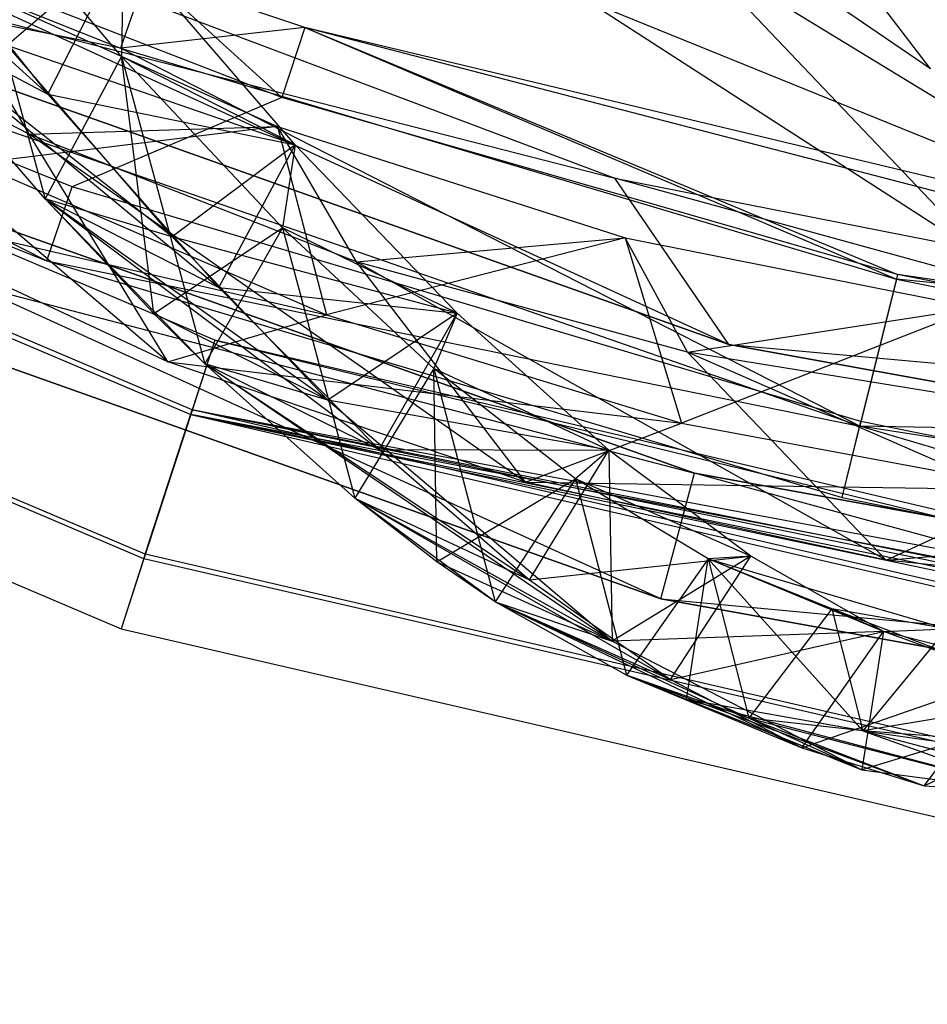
# Model space of a CAD drawing. Extents: x 5.4 to 34.8, y -14.7 to 14.7.
# Tile 78 of 251: x 15.4 to 16.8, y -14.6 to -13.1. Entities that reach past the tile are written whole.
import ezdxf

# ---------------------------------------------------------------- set-up
doc = ezdxf.new("R2010")
doc.units = 0
doc.header["$LTSCALE"] = 2.54
doc.layers.get('0').update_dxf_attribs({"color": 13, "linetype": 'CONTINUOUS'})

# ---------------------------------------------------------------- blocks, each defined once
blk = doc.blocks.new('BOHO_S_PM_7777_STL')
at = {"color": 0}
for p, q in [((16.5041, -13.575, 4.4547), (14.1886, -12.5134, 4.4547)), ((14.1886, -12.5134, 4.4547), (16.3291, -13.3193, 4.4547)), ((16.5041, -13.575, 4.4547), (14.1886, -12.5134, 4.4547)), ((14.1886, -12.5134, 4.6547), (16.3291, -13.3193, 4.4547)), ((14.1886, -12.5134, 4.4547), (16.3291, -13.3193, 4.4547)), ((14.1886, -12.5134, 4.6547), (16.3291, -13.3193, 4.4547)), ((14.1886, -12.5134, 4.6547), (16.3291, -13.3193, 4.6547)), ((14.1886, -12.5134, 4.6547), (16.3291, -13.3193, 4.6547)), ((15.7133, -13.5684, 7.6618), (13.4242, -12.5967, 7.6618)), ((15.7133, -13.5684, 7.6618), (13.4242, -12.5967, 7.6618)), ((14.4104, -12.6581, 12.3618), (15.568, -13.1191, 12.3618)), ((14.4104, -12.6581, 12.3618), (15.568, -13.1191, 12.3618)), ((15.8165, -13.195, 11.9575), (14.4134, -12.6514, 11.9575)), ((15.8165, -13.195, 11.9575), (14.4134, -12.6514, 11.9575)), ((13.3677, -12.703, 7.8618), (15.6761, -13.6828, 7.8618)), ((13.3677, -12.703, 7.8618), (15.6761, -13.6828, 7.8618)), ((15.6784, -13.6758, 7.4575), (13.3711, -12.6965, 7.4575)), ((15.6784, -13.6758, 7.4575), (13.3711, -12.6965, 7.4575)), ((14.9177, -12.7042, 13.2109), (15.4563, -13.19, 12.5886)), ((14.9177, -12.7042, 13.2109), (15.4563, -13.19, 12.5886)), ((16.8146, -13.151, 13.3333), (16.5028, -12.7398, 13.8053)), ((16.8146, -13.151, 13.3333), (16.5028, -12.7398, 13.8053)), ((16.8146, -13.151, 13.3333), (16.2663, -12.7772, 13.9135)), ((16.8975, -13.4408, 13.3773), (16.2663, -12.7772, 13.9135)), ((16.8146, -13.151, 13.3333), (16.2663, -12.7772, 13.9135)), ((16.8975, -13.4408, 13.3773), (16.2663, -12.7772, 13.9135)), ((14.3733, -12.8188, 4.4547), (16.5041, -13.575, 4.4547)), ((16.5041, -13.575, 4.4547), (14.3733, -12.8188, 4.6547)), ((16.5041, -13.575, 4.4547), (14.3733, -12.8188, 4.6547)), ((16.5041, -13.575, 4.6547), (14.3733, -12.8188, 4.6547)), ((14.3733, -12.8188, 4.4547), (16.5041, -13.575, 4.4547)), ((14.3733, -12.8188, 4.6547), (16.3291, -13.3193, 4.6547)), ((14.3733, -12.8188, 4.6547), (16.3291, -13.3193, 4.6547)), ((16.5041, -13.575, 4.6547), (14.3733, -12.8188, 4.6547)), ((15.5698, -13.1321, 12.0943), (15.3072, -12.8219, 12.7379)), ((15.3072, -12.8219, 12.7379), (15.452, -13.3513, 11.9268)), ((15.3072, -12.8219, 12.7379), (15.452, -13.3513, 11.9268)), ((15.5698, -13.1321, 12.0943), (15.3072, -12.8219, 12.7379)), ((15.1808, -12.8469, 13.2319), (15.4563, -13.19, 12.5886)), ((15.1808, -12.8469, 13.2319), (15.4563, -13.19, 12.5886)), ((16.7059, -13.7009, 12.3575), (14.3144, -12.8708, 12.3575)), ((14.3144, -12.8708, 12.3575), (15.4545, -13.4463, 12.1533)), ((14.3144, -12.8708, 12.3575), (15.4545, -13.4463, 12.1533)), ((15.568, -13.1191, 12.3618), (14.3144, -12.8708, 12.3575)), ((16.7059, -13.7009, 12.3575), (14.3144, -12.8708, 12.3575)), ((15.568, -13.1191, 12.3618), (14.3144, -12.8708, 12.3575)), ((15.4939, -13.3326, 11.9533), (14.3174, -12.8641, 11.9533)), ((15.4939, -13.3326, 11.9533), (14.3174, -12.8641, 11.9533)), ((15.6063, -13.8978, 7.4533), (13.2615, -12.9025, 7.4533)), ((15.6063, -13.8978, 7.4533), (13.2615, -12.9025, 7.4533)), ((15.604, -13.9048, 7.8575), (13.2581, -12.909, 7.8575)), ((15.604, -13.9048, 7.8575), (13.2581, -12.909, 7.8575)), ((15.5726, -12.9617, 12.7447), (15.3939, -13.1151, 12.7389)), ((15.5726, -12.9617, 12.7447), (15.3939, -13.1151, 12.7389)), ((15.4563, -13.19, 12.5886), (15.5726, -12.9617, 12.7447)), ((15.4563, -13.19, 12.5886), (15.5726, -12.9617, 12.7447)), ((15.5726, -12.9617, 12.7447), (15.5698, -13.1321, 12.0943)), ((15.5726, -12.9617, 12.7447), (15.5698, -13.1321, 12.0943)), ((15.837, -13.2682, 12.0846), (15.5726, -12.9617, 12.7447)), ((15.837, -13.2682, 12.0846), (15.5726, -12.9617, 12.7447)), ((15.837, -13.2682, 12.0846), (15.5726, -12.9617, 12.7447)), ((14.2679, -12.9738, 12.1533), (15.4545, -13.4463, 12.1533)), ((14.2679, -12.9738, 12.1533), (15.4545, -13.4463, 12.1533)), ((13.205, -13.0088, 7.6533), (15.5691, -14.0123, 7.6533)), ((13.205, -13.0088, 7.6533), (15.5691, -14.0123, 7.6533)), ((16.4513, -13.7729, 10.1567), (14.2895, -13.0057, 10.1567)), ((14.2895, -13.0057, 10.1567), (16.4513, -13.7729, 9.9567)), ((16.4513, -13.7729, 9.9567), (14.2895, -13.0057, 9.9567)), ((14.2895, -13.0057, 10.1567), (16.4513, -13.7729, 9.9567)), ((16.4513, -13.7729, 10.1567), (14.2895, -13.0057, 10.1567)), ((16.3998, -13.9661, 9.9567), (14.2895, -13.0057, 9.9567)), ((16.4513, -13.7729, 9.9567), (14.2895, -13.0057, 9.9567)), ((16.3998, -13.9661, 9.9567), (14.2895, -13.0057, 9.9567)), ((15.4273, -13.2518, 10.749), (14.9316, -12.9957, 11.4341)), ((15.6407, -13.6017, 10.5407), (14.9316, -12.9957, 11.4341)), ((15.4273, -13.2518, 10.749), (14.9316, -12.9957, 11.4341)), ((15.6407, -13.6017, 10.5407), (14.9316, -12.9957, 11.4341)), ((15.4273, -13.2518, 10.749), (15.2829, -13.0032, 11.1316)), ((15.2829, -13.0032, 11.1316), (15.8099, -13.2397, 10.3979)), ((15.4273, -13.2518, 10.749), (15.2829, -13.0032, 11.1316)), ((15.2829, -13.0032, 11.1316), (15.8099, -13.2397, 10.3979)), ((15.6075, -13.0054, 12.1618), (15.568, -13.1191, 12.3618)), ((15.6075, -13.0054, 12.1618), (15.568, -13.1191, 12.3618)), ((15.8516, -13.0875, 12.1618), (15.6075, -13.0054, 12.1618)), ((15.6075, -13.0054, 12.1618), (15.8165, -13.195, 11.9575)), ((15.6075, -13.0054, 12.1618), (15.8165, -13.195, 11.9575)), ((15.8516, -13.0875, 12.1618), (15.6075, -13.0054, 12.1618)), ((16.5508, -13.03, 13.8644), (17.1546, -13.3989, 13.2284)), ((16.5508, -13.03, 13.8644), (17.1546, -13.3989, 13.2284)), ((15.452, -13.3513, 11.9268), (15.1909, -13.0502, 12.5818)), ((15.1909, -13.0502, 12.5818), (15.4563, -13.19, 12.5886)), ((15.1909, -13.0502, 12.5818), (15.4563, -13.19, 12.5886)), ((15.1909, -13.0502, 12.5818), (15.7192, -13.4874, 11.917)), ((15.1909, -13.0502, 12.5818), (15.7192, -13.4874, 11.917)), ((15.452, -13.3513, 11.9268), (15.1909, -13.0502, 12.5818)), ((15.6477, -13.4096, 12.1065), (15.1909, -13.0502, 12.5818)), ((15.452, -13.3513, 11.9268), (15.1909, -13.0502, 12.5818)), ((15.6477, -13.4096, 12.1065), (15.1909, -13.0502, 12.5818)), ((16.8975, -13.4408, 13.3773), (16.2851, -13.0458, 14.0031)), ((16.2851, -13.0458, 14.0031), (17.1546, -13.3989, 13.2284)), ((16.2851, -13.0458, 14.0031), (17.1546, -13.3989, 13.2284)), ((16.8975, -13.4408, 13.3773), (16.2851, -13.0458, 14.0031)), ((15.8516, -13.0875, 12.1618), (15.568, -13.1191, 12.3618)), ((15.8516, -13.0875, 12.1618), (15.568, -13.1191, 12.3618)), ((15.8516, -13.0875, 12.1618), (15.8165, -13.195, 11.9575)), ((15.8516, -13.0875, 12.1618), (15.8165, -13.195, 11.9575)), ((18.0023, -13.6024, 12.1618), (15.8516, -13.0875, 12.1618)), ((15.8516, -13.0875, 12.1618), (16.7624, -13.4745, 12.3618)), ((15.8516, -13.0875, 12.1618), (16.7624, -13.4745, 12.3618)), ((18.0686, -13.6639, 12.0701), (15.8516, -13.0875, 12.1618)), ((18.0023, -13.6024, 12.1618), (15.8516, -13.0875, 12.1618)), ((15.8516, -13.0875, 12.1618), (16.7641, -13.4673, 11.9575)), ((15.8516, -13.0875, 12.1618), (16.7641, -13.4673, 11.9575)), ((18.0686, -13.6639, 12.0701), (15.8516, -13.0875, 12.1618)), ((15.837, -13.2682, 12.0846), (15.3939, -13.1151, 12.7389)), ((15.3939, -13.1151, 12.7389), (15.6477, -13.4096, 12.1065)), ((15.837, -13.2682, 12.0846), (15.3939, -13.1151, 12.7389)), ((15.3939, -13.1151, 12.7389), (15.6477, -13.4096, 12.1065)), ((15.568, -13.1191, 12.3618), (16.7624, -13.4745, 12.3618)), ((16.7059, -13.7009, 12.3575), (15.568, -13.1191, 12.3618)), ((15.568, -13.1191, 12.3618), (16.7624, -13.4745, 12.3618)), ((16.7059, -13.7009, 12.3575), (15.568, -13.1191, 12.3618)), ((15.5698, -13.1321, 12.0943), (15.452, -13.3513, 11.9268)), ((15.5698, -13.1321, 12.0943), (15.452, -13.3513, 11.9268)), ((15.5698, -13.1321, 12.0943), (15.452, -13.3513, 11.9268)), ((15.837, -13.2682, 12.0846), (15.5698, -13.1321, 12.0943)), ((15.837, -13.2682, 12.0846), (15.5698, -13.1321, 12.0943)), ((15.8176, -13.3955, 11.4235), (15.5698, -13.1321, 12.0943)), ((15.5698, -13.1321, 12.0943), (15.6978, -13.6049, 11.2453)), ((15.5698, -13.1321, 12.0943), (15.6978, -13.6049, 11.2453)), ((15.8176, -13.3955, 11.4235), (15.5698, -13.1321, 12.0943)), ((15.6193, -13.5274, 11.4702), (15.5698, -13.1321, 12.0943)), ((15.8176, -13.3955, 11.4235), (15.5698, -13.1321, 12.0943)), ((15.6193, -13.5274, 11.4702), (15.5698, -13.1321, 12.0943)), ((14.2077, -13.1882, 10.1567), (16.4513, -13.7729, 10.1567)), ((14.2077, -13.1882, 10.1567), (16.4513, -13.7729, 10.1567)), ((14.2077, -13.1882, 10.1567), (16.3998, -13.9661, 10.1567)), ((16.3998, -13.9661, 9.9567), (14.2077, -13.1882, 9.9567)), ((16.3998, -13.9661, 9.9567), (14.2077, -13.1882, 9.9567)), ((16.3998, -13.9661, 9.9567), (14.2077, -13.1882, 10.1567)), ((16.3998, -13.9661, 9.9567), (14.2077, -13.1882, 10.1567)), ((14.2077, -13.1882, 10.1567), (16.3998, -13.9661, 10.1567)), ((15.4563, -13.19, 12.5886), (15.837, -13.2682, 12.0846)), ((15.4563, -13.19, 12.5886), (15.837, -13.2682, 12.0846)), ((15.4563, -13.19, 12.5886), (15.7192, -13.4874, 11.917)), ((15.4563, -13.19, 12.5886), (15.7192, -13.4874, 11.917)), ((15.8165, -13.195, 11.9575), (15.4939, -13.3326, 11.9533)), ((15.8165, -13.195, 11.9575), (15.4939, -13.3326, 11.9533)), ((16.7641, -13.4673, 11.9575), (15.8165, -13.195, 11.9575)), ((16.7641, -13.4673, 11.9575), (15.8165, -13.195, 11.9575)), ((15.8099, -13.2397, 10.3979), (15.3456, -13.2965, 11.1349)), ((15.8099, -13.2397, 10.3979), (15.3456, -13.2965, 11.1349)), ((15.4273, -13.2518, 10.749), (15.8099, -13.2397, 10.3979)), ((15.4273, -13.2518, 10.749), (15.8099, -13.2397, 10.3979)), ((15.9312, -13.448, 10.0428), (15.4273, -13.2518, 10.749)), ((16.1913, -13.787, 9.7644), (15.4273, -13.2518, 10.749)), ((15.9312, -13.448, 10.0428), (15.4273, -13.2518, 10.749)), ((16.1913, -13.787, 9.7644), (15.4273, -13.2518, 10.749)), ((15.6407, -13.6017, 10.5407), (15.4273, -13.2518, 10.749)), ((15.6407, -13.6017, 10.5407), (15.4273, -13.2518, 10.749)), ((15.9312, -13.448, 10.0428), (15.8099, -13.2397, 10.3979)), ((15.8099, -13.2397, 10.3979), (16.3447, -13.4108, 9.6423)), ((15.9312, -13.448, 10.0428), (15.8099, -13.2397, 10.3979)), ((15.8099, -13.2397, 10.3979), (16.3447, -13.4108, 9.6423)), ((15.8099, -13.2397, 10.3979), (15.8851, -13.5297, 10.3822)), ((15.8099, -13.2397, 10.3979), (15.8851, -13.5297, 10.3822)), ((15.837, -13.2682, 12.0846), (15.6477, -13.4096, 12.1065)), ((15.837, -13.2682, 12.0846), (15.6477, -13.4096, 12.1065)), ((15.7192, -13.4874, 11.917), (15.837, -13.2682, 12.0846)), ((15.7192, -13.4874, 11.917), (15.837, -13.2682, 12.0846)), ((15.837, -13.2682, 12.0846), (15.8176, -13.3955, 11.4235)), ((15.837, -13.2682, 12.0846), (15.8176, -13.3955, 11.4235)), ((16.0861, -13.5269, 11.3974), (15.837, -13.2682, 12.0846)), ((16.0861, -13.5269, 11.3974), (15.837, -13.2682, 12.0846)), ((16.0861, -13.5269, 11.3974), (15.837, -13.2682, 12.0846)), ((15.3456, -13.2965, 11.1349), (15.8851, -13.5297, 10.3822)), ((15.3456, -13.2965, 11.1349), (15.8851, -13.5297, 10.3822)), ((18.7285, -13.9795, 4.4547), (16.3291, -13.3193, 4.4547)), ((16.3291, -13.3193, 4.4547), (18.5732, -13.7619, 4.4547)), ((18.7285, -13.9795, 4.4547), (16.3291, -13.3193, 4.4547)), ((16.5041, -13.575, 4.4547), (16.3291, -13.3193, 4.4547)), ((16.5041, -13.575, 4.4547), (16.3291, -13.3193, 4.4547)), ((16.3291, -13.3193, 4.6547), (16.3291, -13.3193, 4.4547)), ((16.3291, -13.3193, 4.6547), (16.3291, -13.3193, 4.4547)), ((16.3291, -13.3193, 4.6547), (18.5732, -13.7619, 4.4547)), ((16.3291, -13.3193, 4.4547), (18.5732, -13.7619, 4.4547)), ((16.3291, -13.3193, 4.6547), (18.5732, -13.7619, 4.4547)), ((16.3291, -13.3193, 4.6547), (18.5732, -13.7619, 4.6547)), ((16.5041, -13.575, 4.6547), (16.3291, -13.3193, 4.6547)), ((16.5041, -13.575, 4.6547), (16.3291, -13.3193, 4.6547)), ((16.3291, -13.3193, 4.6547), (18.5732, -13.7619, 4.6547)), ((15.4545, -13.4463, 12.1533), (15.4939, -13.3326, 11.9533)), ((15.4545, -13.4463, 12.1533), (15.4939, -13.3326, 11.9533)), ((16.7077, -13.6938, 11.9533), (15.4939, -13.3326, 11.9533)), ((16.7077, -13.6938, 11.9533), (15.4939, -13.3326, 11.9533)), ((15.6407, -13.6017, 10.5407), (15.0975, -13.3478, 11.2955)), ((15.0975, -13.3478, 11.2955), (15.8851, -13.5297, 10.3822)), ((15.0975, -13.3478, 11.2955), (15.8851, -13.5297, 10.3822)), ((15.6407, -13.6017, 10.5407), (15.0975, -13.3478, 11.2955)), ((15.6978, -13.6049, 11.2453), (15.452, -13.3513, 11.9268)), ((15.452, -13.3513, 11.9268), (15.7192, -13.4874, 11.917)), ((15.452, -13.3513, 11.9268), (15.7192, -13.4874, 11.917)), ((15.452, -13.3513, 11.9268), (15.9662, -13.7364, 11.2192)), ((15.452, -13.3513, 11.9268), (15.9662, -13.7364, 11.2192)), ((15.6978, -13.6049, 11.2453), (15.452, -13.3513, 11.9268)), ((15.6193, -13.5274, 11.4702), (15.452, -13.3513, 11.9268)), ((15.8874, -13.6605, 11.4493), (15.452, -13.3513, 11.9268)), ((15.6193, -13.5274, 11.4702), (15.452, -13.3513, 11.9268)), ((15.8874, -13.6605, 11.4493), (15.452, -13.3513, 11.9268)), ((15.6477, -13.4096, 12.1065), (15.452, -13.3513, 11.9268)), ((15.6477, -13.4096, 12.1065), (15.452, -13.3513, 11.9268)), ((15.6193, -13.5274, 11.4702), (15.8176, -13.3955, 11.4235)), ((15.6193, -13.5274, 11.4702), (15.8176, -13.3955, 11.4235)), ((15.8176, -13.3955, 11.4235), (15.6978, -13.6049, 11.2453)), ((15.8176, -13.3955, 11.4235), (15.6978, -13.6049, 11.2453)), ((15.8176, -13.3955, 11.4235), (15.6978, -13.6049, 11.2453)), ((16.0861, -13.5269, 11.3974), (15.8176, -13.3955, 11.4235)), ((16.0861, -13.5269, 11.3974), (15.8176, -13.3955, 11.4235)), ((16.0504, -13.6119, 10.7287), (15.8176, -13.3955, 11.4235)), ((15.8176, -13.3955, 11.4235), (15.9285, -13.8114, 10.5406)), ((15.8176, -13.3955, 11.4235), (15.9285, -13.8114, 10.5406)), ((16.0504, -13.6119, 10.7287), (15.8176, -13.3955, 11.4235)), ((16.0861, -13.5269, 11.3974), (15.6477, -13.4096, 12.1065)), ((15.6477, -13.4096, 12.1065), (15.8874, -13.6605, 11.4493)), ((16.0861, -13.5269, 11.3974), (15.6477, -13.4096, 12.1065)), ((15.6477, -13.4096, 12.1065), (15.8874, -13.6605, 11.4493)), ((16.3447, -13.4108, 9.6423), (15.8851, -13.5297, 10.3822)), ((16.3447, -13.4108, 9.6423), (15.8851, -13.5297, 10.3822)), ((15.9312, -13.448, 10.0428), (16.3447, -13.4108, 9.6423)), ((15.9312, -13.448, 10.0428), (16.3447, -13.4108, 9.6423)), ((16.4407, -13.5867, 9.3192), (16.3447, -13.4108, 9.6423)), ((16.3447, -13.4108, 9.6423), (16.8848, -13.5189, 8.8692)), ((16.4407, -13.5867, 9.3192), (16.3447, -13.4108, 9.6423)), ((16.3447, -13.4108, 9.6423), (16.8848, -13.5189, 8.8692)), ((16.3447, -13.4108, 9.6423), (16.4314, -13.6961, 9.6093)), ((16.3447, -13.4108, 9.6423), (16.4314, -13.6961, 9.6093)), ((15.4545, -13.4463, 12.1533), (16.7059, -13.7009, 12.3575)), ((15.4545, -13.4463, 12.1533), (16.6786, -13.8106, 12.1533)), ((15.4545, -13.4463, 12.1533), (16.7059, -13.7009, 12.3575)), ((15.4545, -13.4463, 12.1533), (16.6786, -13.8106, 12.1533)), ((16.4407, -13.5867, 9.3192), (15.9312, -13.448, 10.0428)), ((16.7464, -13.9068, 8.9712), (15.9312, -13.448, 10.0428)), ((16.4407, -13.5867, 9.3192), (15.9312, -13.448, 10.0428)), ((16.7464, -13.9068, 8.9712), (15.9312, -13.448, 10.0428)), ((16.1913, -13.787, 9.7644), (15.9312, -13.448, 10.0428)), ((16.1913, -13.787, 9.7644), (15.9312, -13.448, 10.0428)), ((16.7624, -13.4745, 12.3618), (16.7059, -13.7009, 12.3575)), ((16.7624, -13.4745, 12.3618), (16.7059, -13.7009, 12.3575)), ((16.7641, -13.4673, 11.9575), (16.7077, -13.6938, 11.9533)), ((16.7641, -13.4673, 11.9575), (16.7077, -13.6938, 11.9533)), ((18.0023, -13.6024, 12.1618), (16.7624, -13.4745, 12.3618)), ((16.7624, -13.4745, 12.3618), (17.9837, -13.7214, 12.3618)), ((18.0023, -13.6024, 12.1618), (16.7624, -13.4745, 12.3618)), ((16.7624, -13.4745, 12.3618), (17.9837, -13.7214, 12.3618)), ((18.0686, -13.6639, 12.0701), (16.7641, -13.4673, 11.9575)), ((18.0686, -13.6639, 12.0701), (16.7641, -13.4673, 11.9575)), ((18.0795, -13.7285, 11.9575), (16.7641, -13.4673, 11.9575)), ((18.0795, -13.7285, 11.9575), (16.7641, -13.4673, 11.9575)), ((15.7192, -13.4874, 11.917), (16.0861, -13.5269, 11.3974)), ((15.7192, -13.4874, 11.917), (16.0861, -13.5269, 11.3974)), ((15.7192, -13.4874, 11.917), (15.9662, -13.7364, 11.2192)), ((15.7192, -13.4874, 11.917), (15.9662, -13.7364, 11.2192)), ((16.8848, -13.5189, 8.8692), (16.4314, -13.6961, 9.6093)), ((16.8848, -13.5189, 8.8692), (16.4314, -13.6961, 9.6093)), ((16.4407, -13.5867, 9.3192), (16.8848, -13.5189, 8.8692)), ((16.4407, -13.5867, 9.3192), (16.8848, -13.5189, 8.8692)), ((15.6978, -13.6049, 11.2453), (15.6193, -13.5274, 11.4702)), ((15.8874, -13.6605, 11.4493), (15.6193, -13.5274, 11.4702)), ((15.6978, -13.6049, 11.2453), (15.6193, -13.5274, 11.4702)), ((15.8874, -13.6605, 11.4493), (15.6193, -13.5274, 11.4702)), ((15.6407, -13.6017, 10.5407), (15.8851, -13.5297, 10.3822)), ((15.6407, -13.6017, 10.5407), (15.8851, -13.5297, 10.3822)), ((15.8851, -13.5297, 10.3822), (16.4314, -13.6961, 9.6093)), ((15.8851, -13.5297, 10.3822), (16.4314, -13.6961, 9.6093)), ((16.0861, -13.5269, 11.3974), (15.8874, -13.6605, 11.4493)), ((16.0861, -13.5269, 11.3974), (15.8874, -13.6605, 11.4493)), ((15.9662, -13.7364, 11.2192), (16.0861, -13.5269, 11.3974)), ((15.9662, -13.7364, 11.2192), (16.0861, -13.5269, 11.3974)), ((16.0861, -13.5269, 11.3974), (16.0504, -13.6119, 10.7287)), ((16.0861, -13.5269, 11.3974), (16.0504, -13.6119, 10.7287)), ((16.3196, -13.7377, 10.6875), (16.0861, -13.5269, 11.3974)), ((16.3196, -13.7377, 10.6875), (16.0861, -13.5269, 11.3974)), ((16.3196, -13.7377, 10.6875), (16.0861, -13.5269, 11.3974)), ((15.7133, -13.5684, 7.6618), (15.6761, -13.6828, 7.8618)), ((15.7133, -13.5684, 7.6618), (15.6761, -13.6828, 7.8618)), ((15.7133, -13.5684, 7.6618), (15.6784, -13.6758, 7.4575)), ((15.7133, -13.5684, 7.6618), (15.6784, -13.6758, 7.4575)), ((18.0163, -14.1104, 7.6618), (15.7133, -13.5684, 7.6618)), ((15.7133, -13.5684, 7.6618), (18.028, -14.1329, 7.6959)), ((15.7133, -13.5684, 7.6618), (18.028, -14.1329, 7.6959)), ((18.0163, -14.1104, 7.6618), (15.7133, -13.5684, 7.6618)), ((16.5041, -13.575, 4.4547), (16.5041, -13.575, 4.6547)), ((16.5041, -13.575, 4.4547), (16.5041, -13.575, 4.6547)), ((16.5041, -13.575, 4.4547), (18.7285, -13.9795, 4.4547)), ((18.7285, -13.9795, 4.4547), (16.5041, -13.575, 4.6547)), ((18.7285, -13.9795, 4.4547), (16.5041, -13.575, 4.6547)), ((18.7285, -13.9795, 4.6547), (16.5041, -13.575, 4.6547)), ((16.5041, -13.575, 4.4547), (18.7285, -13.9795, 4.4547)), ((16.5041, -13.575, 4.6547), (18.5732, -13.7619, 4.6547)), ((16.5041, -13.575, 4.6547), (18.5732, -13.7619, 4.6547)), ((18.7285, -13.9795, 4.6547), (16.5041, -13.575, 4.6547)), ((16.9537, -13.6701, 8.5819), (16.4407, -13.5867, 9.3192)), ((17.3034, -13.9641, 8.1653), (16.4407, -13.5867, 9.3192)), ((16.9537, -13.6701, 8.5819), (16.4407, -13.5867, 9.3192)), ((17.3034, -13.9641, 8.1653), (16.4407, -13.5867, 9.3192)), ((16.7464, -13.9068, 8.9712), (16.4407, -13.5867, 9.3192)), ((16.7464, -13.9068, 8.9712), (16.4407, -13.5867, 9.3192)), ((16.1913, -13.787, 9.7644), (15.6407, -13.6017, 10.5407)), ((15.6407, -13.6017, 10.5407), (16.4314, -13.6961, 9.6093)), ((15.6407, -13.6017, 10.5407), (16.4314, -13.6961, 9.6093)), ((16.1913, -13.787, 9.7644), (15.6407, -13.6017, 10.5407)), ((15.9285, -13.8114, 10.5406), (15.6978, -13.6049, 11.2453)), ((15.6978, -13.6049, 11.2453), (15.9662, -13.7364, 11.2192)), ((15.6978, -13.6049, 11.2453), (15.9662, -13.7364, 11.2192)), ((15.6978, -13.6049, 11.2453), (16.1977, -13.9372, 10.4994)), ((15.6978, -13.6049, 11.2453), (16.1977, -13.9372, 10.4994)), ((15.9285, -13.8114, 10.5406), (15.6978, -13.6049, 11.2453)), ((16.3247, -14.0314, 10.0752), (15.6978, -13.6049, 11.2453)), ((15.9285, -13.8114, 10.5406), (15.6978, -13.6049, 11.2453)), ((16.3247, -14.0314, 10.0752), (15.6978, -13.6049, 11.2453)), ((15.8874, -13.6605, 11.4493), (15.6978, -13.6049, 11.2453)), ((15.8874, -13.6605, 11.4493), (15.6978, -13.6049, 11.2453)), ((16.0504, -13.6119, 10.7287), (15.9285, -13.8114, 10.5406)), ((16.0504, -13.6119, 10.7287), (15.9285, -13.8114, 10.5406)), ((16.0504, -13.6119, 10.7287), (15.9285, -13.8114, 10.5406)), ((16.3196, -13.7377, 10.6875), (16.0504, -13.6119, 10.7287)), ((16.3196, -13.7377, 10.6875), (16.0504, -13.6119, 10.7287)), ((16.2685, -13.7816, 10.0141), (16.0504, -13.6119, 10.7287)), ((16.0504, -13.6119, 10.7287), (16.1446, -13.9708, 9.817)), ((16.0504, -13.6119, 10.7287), (16.1446, -13.9708, 9.817)), ((16.2685, -13.7816, 10.0141), (16.0504, -13.6119, 10.7287)), ((16.0551, -13.9092, 10.1246), (16.0504, -13.6119, 10.7287)), ((16.2685, -13.7816, 10.0141), (16.0504, -13.6119, 10.7287)), ((16.0551, -13.9092, 10.1246), (16.0504, -13.6119, 10.7287)), ((16.3196, -13.7377, 10.6875), (15.8874, -13.6605, 11.4493)), ((15.8874, -13.6605, 11.4493), (16.3247, -14.0314, 10.0752)), ((16.3196, -13.7377, 10.6875), (15.8874, -13.6605, 11.4493)), ((15.8874, -13.6605, 11.4493), (16.3247, -14.0314, 10.0752)), ((15.6761, -13.6828, 7.8618), (15.604, -13.9048, 7.8575)), ((15.6761, -13.6828, 7.8618), (15.604, -13.9048, 7.8575)), ((15.6063, -13.8978, 7.4533), (15.6784, -13.6758, 7.4575)), ((15.6063, -13.8978, 7.4533), (15.6784, -13.6758, 7.4575)), ((18.0604, -14.1702, 7.7494), (15.6761, -13.6828, 7.8618)), ((15.6761, -13.6828, 7.8618), (18.0884, -14.1881, 7.7723)), ((15.6761, -13.6828, 7.8618), (18.0884, -14.1881, 7.7723)), ((15.6761, -13.6828, 7.8618), (18.1197, -14.247, 7.8618)), ((18.028, -14.1329, 7.6959), (15.6761, -13.6828, 7.8618)), ((18.0604, -14.1702, 7.7494), (15.6761, -13.6828, 7.8618)), ((18.028, -14.1329, 7.6959), (15.6761, -13.6828, 7.8618)), ((15.6761, -13.6828, 7.8618), (18.1197, -14.247, 7.8618)), ((18.0476, -14.1474, 7.6038), (15.6784, -13.6758, 7.4575)), ((15.6784, -13.6758, 7.4575), (18.0163, -14.1104, 7.6618)), ((18.0476, -14.1474, 7.6038), (15.6784, -13.6758, 7.4575)), ((18.0743, -14.1655, 7.5785), (15.6784, -13.6758, 7.4575)), ((18.0743, -14.1655, 7.5785), (15.6784, -13.6758, 7.4575)), ((18.1207, -14.2397, 7.4575), (15.6784, -13.6758, 7.4575)), ((15.6784, -13.6758, 7.4575), (18.0163, -14.1104, 7.6618)), ((18.1207, -14.2397, 7.4575), (15.6784, -13.6758, 7.4575)), ((16.1913, -13.787, 9.7644), (16.4314, -13.6961, 9.6093)), ((16.1913, -13.787, 9.7644), (16.4314, -13.6961, 9.6093)), ((16.4314, -13.6961, 9.6093), (16.9819, -13.7985, 8.8201)), ((16.4314, -13.6961, 9.6093), (16.9819, -13.7985, 8.8201)), ((16.6786, -13.8106, 12.1533), (16.7077, -13.6938, 11.9533)), ((16.6786, -13.8106, 12.1533), (16.7077, -13.6938, 11.9533)), ((16.6786, -13.8106, 12.1533), (16.7059, -13.7009, 12.3575)), ((16.6786, -13.8106, 12.1533), (16.7059, -13.7009, 12.3575)), ((17.9304, -14.0637, 12.1533), (16.7059, -13.7009, 12.3575)), ((17.9304, -14.0637, 12.1533), (16.7059, -13.7009, 12.3575)), ((19.2072, -14.0907, 12.3575), (16.7059, -13.7009, 12.3575)), ((17.9837, -13.7214, 12.3618), (16.7059, -13.7009, 12.3575)), ((19.2072, -14.0907, 12.3575), (16.7059, -13.7009, 12.3575)), ((17.9837, -13.7214, 12.3618), (16.7059, -13.7009, 12.3575)), ((17.9489, -13.9447, 11.9533), (16.7077, -13.6938, 11.9533)), ((17.9489, -13.9447, 11.9533), (16.7077, -13.6938, 11.9533)), ((15.9662, -13.7364, 11.2192), (16.3196, -13.7377, 10.6875)), ((15.9662, -13.7364, 11.2192), (16.3196, -13.7377, 10.6875)), ((15.9662, -13.7364, 11.2192), (16.1977, -13.9372, 10.4994)), ((15.9662, -13.7364, 11.2192), (16.1977, -13.9372, 10.4994)), ((16.1977, -13.9372, 10.4994), (16.3196, -13.7377, 10.6875)), ((16.1977, -13.9372, 10.4994), (16.3196, -13.7377, 10.6875)), ((16.3196, -13.7377, 10.6875), (16.2685, -13.7816, 10.0141)), ((16.3196, -13.7377, 10.6875), (16.2685, -13.7816, 10.0141)), ((16.5383, -13.9009, 9.959), (16.3196, -13.7377, 10.6875)), ((16.5383, -13.9009, 9.959), (16.3196, -13.7377, 10.6875)), ((16.5383, -13.9009, 9.959), (16.3196, -13.7377, 10.6875)), ((16.3196, -13.7377, 10.6875), (16.3247, -14.0314, 10.0752)), ((16.3196, -13.7377, 10.6875), (16.3247, -14.0314, 10.0752)), ((16.0551, -13.9092, 10.1246), (16.2685, -13.7816, 10.0141)), ((16.0551, -13.9092, 10.1246), (16.2685, -13.7816, 10.0141)), ((16.2685, -13.7816, 10.0141), (16.1446, -13.9708, 9.817)), ((16.2685, -13.7816, 10.0141), (16.1446, -13.9708, 9.817)), ((16.2685, -13.7816, 10.0141), (16.1446, -13.9708, 9.817)), ((16.5383, -13.9009, 9.959), (16.2685, -13.7816, 10.0141)), ((16.5383, -13.9009, 9.959), (16.2685, -13.7816, 10.0141)), ((16.4725, -13.9047, 9.2842), (16.2685, -13.7816, 10.0141)), ((16.2685, -13.7816, 10.0141), (16.3467, -14.0835, 9.0786)), ((16.2685, -13.7816, 10.0141), (16.3467, -14.0835, 9.0786)), ((16.4725, -13.9047, 9.2842), (16.2685, -13.7816, 10.0141)), ((16.3998, -13.9661, 10.1567), (16.4513, -13.7729, 10.1567)), ((16.3998, -13.9661, 10.1567), (16.4513, -13.7729, 10.1567)), ((16.3998, -13.9661, 9.9567), (16.4513, -13.7729, 9.9567)), ((16.3998, -13.9661, 9.9567), (16.4513, -13.7729, 9.9567)), ((18.7082, -14.1833, 10.1567), (16.4513, -13.7729, 10.1567)), ((16.4513, -13.7729, 10.1567), (16.4513, -13.7729, 9.9567)), ((16.4513, -13.7729, 10.1567), (16.4513, -13.7729, 9.9567)), ((16.4513, -13.7729, 10.1567), (18.7082, -14.1833, 9.9567)), ((18.7082, -14.1833, 9.9567), (16.4513, -13.7729, 9.9567)), ((16.4513, -13.7729, 10.1567), (18.7082, -14.1833, 9.9567)), ((18.7082, -14.1833, 10.1567), (16.4513, -13.7729, 10.1567)), ((18.6883, -14.3823, 9.9567), (16.4513, -13.7729, 9.9567)), ((18.7082, -14.1833, 9.9567), (16.4513, -13.7729, 9.9567)), ((18.6883, -14.3823, 9.9567), (16.4513, -13.7729, 9.9567)), ((16.7464, -13.9068, 8.9712), (16.1913, -13.787, 9.7644)), ((16.1913, -13.787, 9.7644), (16.9819, -13.7985, 8.8201)), ((16.1913, -13.787, 9.7644), (16.9819, -13.7985, 8.8201)), ((16.7464, -13.9068, 8.9712), (16.1913, -13.787, 9.7644)), ((16.1446, -13.9708, 9.817), (15.9285, -13.8114, 10.5406)), ((15.9285, -13.8114, 10.5406), (16.1977, -13.9372, 10.4994)), ((15.9285, -13.8114, 10.5406), (16.1977, -13.9372, 10.4994)), ((15.9285, -13.8114, 10.5406), (16.4144, -14.0902, 9.7619)), ((15.9285, -13.8114, 10.5406), (16.4144, -14.0902, 9.7619)), ((16.1446, -13.9708, 9.817), (15.9285, -13.8114, 10.5406)), ((16.0551, -13.9092, 10.1246), (15.9285, -13.8114, 10.5406)), ((16.0551, -13.9092, 10.1246), (15.9285, -13.8114, 10.5406)), ((16.3247, -14.0314, 10.0752), (15.9285, -13.8114, 10.5406)), ((16.3247, -14.0314, 10.0752), (15.9285, -13.8114, 10.5406)), ((16.6786, -13.8106, 12.1533), (17.9304, -14.0637, 12.1533)), ((16.6786, -13.8106, 12.1533), (17.9304, -14.0637, 12.1533)), ((16.7464, -13.9068, 8.9712), (16.9819, -13.7985, 8.8201)), ((16.7464, -13.9068, 8.9712), (16.9819, -13.7985, 8.8201)), ((16.7464, -13.9068, 8.9712), (17.5339, -13.84, 8.0189)), ((16.7464, -13.9068, 8.9712), (17.5339, -13.84, 8.0189)), ((15.6063, -13.8978, 7.4533), (15.5691, -14.0123, 7.6533)), ((15.6063, -13.8978, 7.4533), (15.5691, -14.0123, 7.6533)), ((18.0882, -14.4708, 7.4533), (15.6063, -13.8978, 7.4533)), ((18.0882, -14.4708, 7.4533), (15.6063, -13.8978, 7.4533)), ((16.1977, -13.9372, 10.4994), (16.5383, -13.9009, 9.959)), ((16.1977, -13.9372, 10.4994), (16.5383, -13.9009, 9.959)), ((16.5383, -13.9009, 9.959), (16.3247, -14.0314, 10.0752)), ((16.5383, -13.9009, 9.959), (16.3247, -14.0314, 10.0752)), ((16.4144, -14.0902, 9.7619), (16.5383, -13.9009, 9.959)), ((16.4144, -14.0902, 9.7619), (16.5383, -13.9009, 9.959)), ((16.5383, -13.9009, 9.959), (16.4725, -13.9047, 9.2842)), ((16.5383, -13.9009, 9.959), (16.4725, -13.9047, 9.2842)), ((16.7424, -14.0168, 9.2164), (16.5383, -13.9009, 9.959)), ((16.7424, -14.0168, 9.2164), (16.5383, -13.9009, 9.959)), ((16.7424, -14.0168, 9.2164), (16.5383, -13.9009, 9.959)), ((15.604, -13.9048, 7.8575), (15.5691, -14.0123, 7.6533)), ((15.604, -13.9048, 7.8575), (15.5691, -14.0123, 7.6533)), ((18.0872, -14.4781, 7.8575), (15.604, -13.9048, 7.8575)), ((18.0872, -14.4781, 7.8575), (15.604, -13.9048, 7.8575)), ((16.1446, -13.9708, 9.817), (16.0551, -13.9092, 10.1246)), ((16.0551, -13.9092, 10.1246), (16.3247, -14.0314, 10.0752)), ((16.0551, -13.9092, 10.1246), (16.3247, -14.0314, 10.0752)), ((16.1446, -13.9708, 9.817), (16.0551, -13.9092, 10.1246)), ((16.4725, -13.9047, 9.2842), (16.3467, -14.0835, 9.0786)), ((16.4725, -13.9047, 9.2842), (16.3467, -14.0835, 9.0786)), ((16.4725, -13.9047, 9.2842), (16.3467, -14.0835, 9.0786)), ((16.4391, -14.1212, 8.7192), (16.4725, -13.9047, 9.2842)), ((16.4391, -14.1212, 8.7192), (16.4725, -13.9047, 9.2842)), ((16.7424, -14.0168, 9.2164), (16.4725, -13.9047, 9.2842)), ((16.7424, -14.0168, 9.2164), (16.4725, -13.9047, 9.2842)), ((16.6627, -13.9816, 8.5431), (16.4725, -13.9047, 9.2842)), ((16.4725, -13.9047, 9.2842), (16.5352, -14.1497, 8.3299)), ((16.4725, -13.9047, 9.2842), (16.5352, -14.1497, 8.3299)), ((16.6627, -13.9816, 8.5431), (16.4725, -13.9047, 9.2842)), ((16.7106, -14.1696, 7.5749), (16.4725, -13.9047, 9.2842)), ((16.4725, -13.9047, 9.2842), (16.8398, -14.0125, 7.7953)), ((16.7106, -14.1696, 7.5749), (16.4725, -13.9047, 9.2842)), ((16.7424, -14.0168, 9.2164), (16.4725, -13.9047, 9.2842)), ((16.4725, -13.9047, 9.2842), (16.8398, -14.0125, 7.7953)), ((17.3034, -13.9641, 8.1653), (16.7464, -13.9068, 8.9712)), ((17.3034, -13.9641, 8.1653), (16.7464, -13.9068, 8.9712)), ((16.1977, -13.9372, 10.4994), (16.4144, -14.0902, 9.7619)), ((16.1977, -13.9372, 10.4994), (16.4144, -14.0902, 9.7619)), ((16.3467, -14.0835, 9.0786), (16.1446, -13.9708, 9.817)), ((16.1446, -13.9708, 9.817), (16.4144, -14.0902, 9.7619)), ((16.1446, -13.9708, 9.817), (16.4144, -14.0902, 9.7619)), ((16.1446, -13.9708, 9.817), (16.6166, -14.1956, 9.0108)), ((16.1446, -13.9708, 9.817), (16.6166, -14.1956, 9.0108)), ((16.3467, -14.0835, 9.0786), (16.1446, -13.9708, 9.817)), ((16.1446, -13.9708, 9.817), (16.3247, -14.0314, 10.0752)), ((16.1446, -13.9708, 9.817), (16.3247, -14.0314, 10.0752)), ((16.1446, -13.9708, 9.817), (16.7091, -14.2295, 8.6457)), ((16.1446, -13.9708, 9.817), (16.7091, -14.2295, 8.6457)), ((16.3467, -14.0835, 9.0786), (16.1446, -13.9708, 9.817)), ((16.3998, -13.9661, 10.1567), (18.7082, -14.1833, 10.1567)), ((16.3998, -13.9661, 10.1567), (18.7082, -14.1833, 10.1567)), ((16.3998, -13.9661, 10.1567), (18.6883, -14.3823, 10.1567)), ((18.6883, -14.3823, 9.9567), (16.3998, -13.9661, 9.9567)), ((16.3998, -13.9661, 9.9567), (16.3998, -13.9661, 10.1567)), ((16.3998, -13.9661, 9.9567), (16.3998, -13.9661, 10.1567)), ((18.6883, -14.3823, 9.9567), (16.3998, -13.9661, 9.9567)), ((18.6883, -14.3823, 9.9567), (16.3998, -13.9661, 10.1567)), ((18.6883, -14.3823, 9.9567), (16.3998, -13.9661, 10.1567)), ((16.3998, -13.9661, 10.1567), (18.6883, -14.3823, 10.1567)), ((16.6627, -13.9816, 8.5431), (16.5352, -14.1497, 8.3299)), ((16.6627, -13.9816, 8.5431), (16.5352, -14.1497, 8.3299)), ((16.7424, -14.0168, 9.2164), (16.6627, -13.9816, 8.5431)), ((16.7424, -14.0168, 9.2164), (16.6627, -13.9816, 8.5431)), ((16.9327, -14.0858, 8.4637), (16.6627, -13.9816, 8.5431)), ((16.9327, -14.0858, 8.4637), (16.6627, -13.9816, 8.5431)), ((16.8398, -14.0125, 7.7953), (16.6627, -13.9816, 8.5431)), ((16.6627, -13.9816, 8.5431), (16.7106, -14.1696, 7.5749)), ((16.6627, -13.9816, 8.5431), (16.7106, -14.1696, 7.5749)), ((16.8398, -14.0125, 7.7953), (16.6627, -13.9816, 8.5431)), ((15.5691, -14.0123, 7.6533), (18.0714, -14.59, 7.6533)), ((15.5691, -14.0123, 7.6533), (18.0714, -14.59, 7.6533)), ((16.7424, -14.0168, 9.2164), (16.3247, -14.0314, 10.0752)), ((16.7424, -14.0168, 9.2164), (16.3247, -14.0314, 10.0752)), ((16.4144, -14.0902, 9.7619), (16.7424, -14.0168, 9.2164)), ((16.4144, -14.0902, 9.7619), (16.7424, -14.0168, 9.2164)), ((16.6166, -14.1956, 9.0108), (16.7424, -14.0168, 9.2164)), ((16.6166, -14.1956, 9.0108), (16.7424, -14.0168, 9.2164)), ((16.7424, -14.0168, 9.2164), (16.7091, -14.2295, 8.6457)), ((16.7424, -14.0168, 9.2164), (16.7091, -14.2295, 8.6457)), ((16.8398, -14.0125, 7.7953), (16.7106, -14.1696, 7.5749)), ((16.8398, -14.0125, 7.7953), (16.7106, -14.1696, 7.5749)), ((16.8398, -14.0125, 7.7953), (16.7106, -14.1696, 7.5749)), ((16.7424, -14.0168, 9.2164), (16.8398, -14.0125, 7.7953)), ((16.7424, -14.0168, 9.2164), (16.8398, -14.0125, 7.7953)), ((16.9327, -14.0858, 8.4637), (16.7424, -14.0168, 9.2164)), ((16.9327, -14.0858, 8.4637), (16.7424, -14.0168, 9.2164)), ((17.1095, -14.1082, 7.7054), (16.7424, -14.0168, 9.2164)), ((17.1095, -14.1082, 7.7054), (16.7424, -14.0168, 9.2164)), ((16.3247, -14.0314, 10.0752), (16.7091, -14.2295, 8.6457)), ((16.3247, -14.0314, 10.0752), (16.7091, -14.2295, 8.6457)), ((16.5352, -14.1497, 8.3299), (16.3467, -14.0835, 9.0786)), ((16.3467, -14.0835, 9.0786), (16.6166, -14.1956, 9.0108)), ((16.3467, -14.0835, 9.0786), (16.6166, -14.1956, 9.0108)), ((16.3467, -14.0835, 9.0786), (16.8051, -14.2539, 8.2505)), ((16.3467, -14.0835, 9.0786), (16.8051, -14.2539, 8.2505)), ((16.5352, -14.1497, 8.3299), (16.3467, -14.0835, 9.0786)), ((16.4391, -14.1212, 8.7192), (16.3467, -14.0835, 9.0786)), ((16.3467, -14.0835, 9.0786), (16.7091, -14.2295, 8.6457)), ((16.3467, -14.0835, 9.0786), (16.7091, -14.2295, 8.6457)), ((16.4391, -14.1212, 8.7192), (16.3467, -14.0835, 9.0786)), ((16.4144, -14.0902, 9.7619), (16.6166, -14.1956, 9.0108)), ((16.4144, -14.0902, 9.7619), (16.6166, -14.1956, 9.0108)), ((16.6166, -14.1956, 9.0108), (16.9327, -14.0858, 8.4637)), ((16.6166, -14.1956, 9.0108), (16.9327, -14.0858, 8.4637)), ((16.8051, -14.2539, 8.2505), (16.9327, -14.0858, 8.4637)), ((16.8051, -14.2539, 8.2505), (16.9327, -14.0858, 8.4637)), ((17.1095, -14.1082, 7.7054), (16.7091, -14.2295, 8.6457)), ((17.1095, -14.1082, 7.7054), (16.7091, -14.2295, 8.6457)), ((16.8051, -14.2539, 8.2505), (17.1095, -14.1082, 7.7054)), ((16.8051, -14.2539, 8.2505), (17.1095, -14.1082, 7.7054)), ((16.7106, -14.1696, 7.5749), (16.4391, -14.1212, 8.7192)), ((16.7091, -14.2295, 8.6457), (16.4391, -14.1212, 8.7192)), ((16.4391, -14.1212, 8.7192), (16.9803, -14.2653, 7.485)), ((16.4391, -14.1212, 8.7192), (16.9803, -14.2653, 7.485)), ((16.7106, -14.1696, 7.5749), (16.4391, -14.1212, 8.7192)), ((16.7091, -14.2295, 8.6457), (16.4391, -14.1212, 8.7192)), ((16.8719, -14.143, 6.8186), (16.7106, -14.1696, 7.5749)), ((16.8719, -14.143, 6.8186), (16.7106, -14.1696, 7.5749)), ((16.8719, -14.143, 6.8186), (16.7106, -14.1696, 7.5749)), ((16.7106, -14.1696, 7.5749), (16.5352, -14.1497, 8.3299)), ((16.5352, -14.1497, 8.3299), (16.8051, -14.2539, 8.2505)), ((16.5352, -14.1497, 8.3299), (16.8051, -14.2539, 8.2505)), ((16.5352, -14.1497, 8.3299), (16.9803, -14.2653, 7.485)), ((16.5352, -14.1497, 8.3299), (16.9803, -14.2653, 7.485)), ((16.7106, -14.1696, 7.5749), (16.5352, -14.1497, 8.3299)), ((16.7106, -14.1696, 7.5749), (16.9803, -14.2653, 7.485)), ((16.7106, -14.1696, 7.5749), (16.9803, -14.2653, 7.485)), ((16.7106, -14.1696, 7.5749), (17.1409, -14.2294, 6.7178)), ((16.7106, -14.1696, 7.5749), (17.1409, -14.2294, 6.7178)), ((17.1908, -14.2062, 6.4594), (16.7106, -14.1696, 7.5749)), ((16.7106, -14.1696, 7.5749), (16.9803, -14.2653, 7.485)), ((16.7106, -14.1696, 7.5749), (16.9803, -14.2653, 7.485)), ((16.7106, -14.1696, 7.5749), (17.0442, -14.2572, 7.1896)), ((16.7106, -14.1696, 7.5749), (17.0442, -14.2572, 7.1896)), ((17.1908, -14.2062, 6.4594), (16.7106, -14.1696, 7.5749)), ((16.6166, -14.1956, 9.0108), (16.8051, -14.2539, 8.2505)), ((16.6166, -14.1956, 9.0108), (16.8051, -14.2539, 8.2505)), ((16.7091, -14.2295, 8.6457), (16.9803, -14.2653, 7.485)), ((16.7091, -14.2295, 8.6457), (16.9803, -14.2653, 7.485)), ((16.8051, -14.2539, 8.2505), (16.9803, -14.2653, 7.485)), ((16.8051, -14.2539, 8.2505), (16.9803, -14.2653, 7.485))]:
    blk.add_line(p, q, dxfattribs=at)

msp = doc.modelspace()

# ---------------------------------------------------------------- block references
at = {"color": 0}
msp.add_blockref('BOHO_S_PM_7777_STL', (0, 0), dxfattribs=at)

doc.saveas('drawing.dxf')
